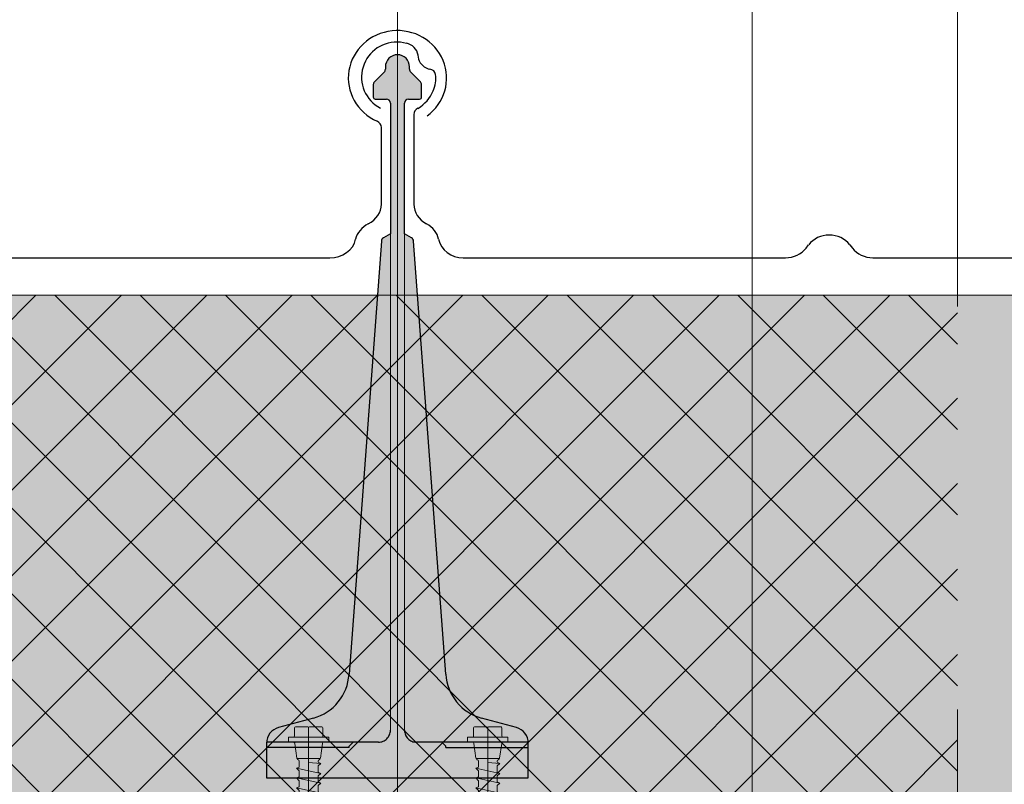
# Model space of a CAD drawing. Header units: metres. Extents: x 1316.5 to 1415.3, y -94.1 to -52.
# Tile 105 of 256: x 1344.02 to 1344.264, y -55.321 to -55.131. Entities that reach past the tile are written whole.
import ezdxf

# ---------------------------------------------------------------- set-up
doc = ezdxf.new("R2010")
doc.units = ezdxf.units.M
for name, pattern in [('AUSGEZOGEN', [0]), ('STRICHLINIE2_S3', [0.055, 0.04, -0.015]), ('STRICHLINIE_S4', [0.008, 0.006, -0.002]), ('STRICHPUNKT2_S5', [0.1, 0.07, -0.01, 0.01, -0.01]), ('VERDECKT2_S2', [0.03, 0.02, -0.01])]:
    doc.linetypes.add(name, pattern=pattern)
for name, color, linetype, lineweight in [('XR$11$Achsen', 4, 'AUSGEZOGEN', 13), ('XR$11$Design', 4, 'AUSGEZOGEN', 13), ('XR$11$V25', 4, 'AUSGEZOGEN', 13), ('XR$13$Muster', 4, 'AUSGEZOGEN', 13), ('XR$9$Allgemein', 4, 'AUSGEZOGEN', 13), ('XR$9$Design', 4, 'AUSGEZOGEN', 13), ('XR$9$Text 1_100', 3, 'AUSGEZOGEN', 18), ('XR$9$V25', 4, 'AUSGEZOGEN', 13), ('XR$9$Wand Mauerwerk tr_1', 42, 'AUSGEZOGEN', 18)]:
    doc.layers.add(name, color=color, linetype=linetype, lineweight=lineweight)

# ---------------------------------------------------------------- blocks, each defined once
blk = doc.blocks.new('NSY101')
at = {"color": 0, "linetype": 'ByBlock', "lineweight": -2}
blk.add_circle((0, 0), 0.005, dxfattribs=at)
blk = doc.blocks.new('U7_1')
at = {"linetype": 'AUSGEZOGEN', "transparency": 33554687}
for p, q in [((-3.3, 4.07), (-0.2, 4.07)), ((0.2, 4.07), (3.3, 4.07)), ((-5, 1.97), (-5, 1.17)), ((-4.9, 2.07), (4.9, 2.07)), ((-3.5, 3.87), (-3.5, 2.27)), ((0, 3.87), (0, 2.07)), ((3.5, 3.87), (3.5, 2.27)), ((5, 1.97), (5, 1.17)), ((-4.9, 1.07), (4.9, 1.07)), ((-3.46, 0.82), (-2.94, -2.1)), ((3.46, 0.82), (2.94, -2.1)), ((-2.33, -2.93), (-3, -3.2)), ((0, -2.99), (-3, -3.2)), ((-3, -3.2), (-2.33, -3.68)), ((-2.84, -2.18), (2.84, -2.18)), ((-2.77, -2.18), (-2.75, -2.35)), ((-2.33, -2.73), (-2.33, -2.93)), ((-2.33, -3.68), (-2.33, -4.89)), ((2.32, -2.73), (2.32, -3.91)), ((2.32, -3.91), (3, -4.1)), ((2.77, -2.18), (2.75, -2.35)), ((3, -4.1), (-3, -5.15)), ((-2.33, -4.89), (-3, -5.15)), ((-3, -5.15), (-2.33, -5.63)), ((-2.33, -5.63), (-2.33, -6.84)), ((3, -4.1), (2.32, -4.65)), ((2.32, -4.65), (2.32, -5.86)), ((2.32, -5.86), (3, -6.05)), ((3, -6.05), (-3, -7.1)), ((-2.33, -6.84), (-3, -7.1)), ((-3, -7.1), (-2.33, -7.58)), ((-2.33, -7.58), (-2.33, -8.79)), ((3, -6.05), (2.32, -6.6)), ((2.32, -6.6), (2.32, -7.81)), ((2.32, -7.81), (3, -8)), ((3, -8), (-3, -9.05)), ((-2.33, -8.79), (-3, -9.05)), ((-3, -9.05), (-2.33, -9.53)), ((-2.33, -9.53), (-2.33, -10.74)), ((3, -8), (2.32, -8.55)), ((2.32, -8.55), (2.32, -9.76)), ((2.32, -9.76), (3, -9.95)), ((3, -9.95), (-3, -11)), ((-2.33, -10.74), (-3, -11)), ((-3, -11), (-2.33, -11.48)), ((-2.33, -11.48), (-2.33, -12.69)), ((3, -9.95), (2.32, -10.5)), ((2.32, -10.5), (2.32, -11.71)), ((2.32, -11.71), (3, -11.9)), ((3, -11.9), (-3, -12.95)), ((-2.33, -12.69), (-3, -12.95)), ((-3, -12.95), (-2.33, -13.43)), ((-2.33, -13.43), (-2.33, -14.64)), ((3, -11.9), (2.32, -12.45)), ((2.32, -12.45), (2.32, -13.66)), ((2.32, -13.66), (3, -13.85)), ((3, -13.85), (-3, -14.9)), ((-2.33, -14.64), (-3, -14.9)), ((-3, -14.9), (-2.33, -15.38)), ((-2.33, -15.38), (-2.33, -16.59)), ((3, -13.85), (2.32, -14.4)), ((2.32, -14.4), (2.32, -15.61)), ((2.32, -15.61), (3, -15.8)), ((3, -15.8), (-3, -16.85)), ((-2.33, -16.59), (-3, -16.85)), ((-3, -16.85), (-2.33, -17.33)), ((-2.33, -17.33), (-2.3, -18.53)), ((3, -15.8), (2.32, -16.35)), ((2.32, -16.35), (2.32, -17.33)), ((2.32, -17.33), (2.32, -17.56)), ((2.32, -17.56), (3, -17.75)), ((3, -17.75), (-3, -18.8)), ((-2.3, -18.53), (-3, -18.8)), ((-3, -18.8), (-2.28, -19.31)), ((-2.28, -19.31), (-2.26, -20.47)), ((2.3, -18.32), (2.28, -19.5)), ((2.28, -19.5), (3, -19.7)), ((3, -17.75), (2.3, -18.32)), ((3, -19.7), (-3, -20.75)), ((-2.26, -20.47), (-3, -20.75)), ((-3, -20.75), (-2.24, -21.28)), ((-2.24, -21.28), (-2.23, -22.18)), ((2.26, -20.3), (2.24, -21.58)), ((3, -19.7), (2.26, -20.3)), ((-2.23, -22.18), (-2.23, -27.06)), ((2.61, -21.73), (0.4, -22.03)), ((2.23, -22.07), (2.22, -22.18)), ((2.22, -22.18), (2.22, -27.06)), ((2.61, -21.73), (2.23, -22.07)), ((2.24, -21.58), (2.61, -21.73)), ((0, -24.04), (0, -28.93)), ((-2.23, -27.06), (0, -28.93)), ((2.22, -27.06), (0, -28.93))]:
    blk.add_line(p, q, dxfattribs=at)
at = {"linetype": 'STRICHPUNKT2_S5', "transparency": 33554687}
blk.add_line((0, 3.87), (0, -29.93), dxfattribs=at)
at = {"linetype": 'AUSGEZOGEN', "transparency": 33554687}
for centre, radius, start, end in [((-3.3, 3.87), 0.2, 90, 180), ((-0.2, 3.87), 0.2, 0, 90), ((0.2, 3.87), 0.2, 90, 180), ((3.3, 3.87), 0.2, 0, 90), ((-4.9, 1.97), 0.1, 90, 180), ((-3.7, 2.27), 0.2, 270, 0), ((3.7, 2.27), 0.2, 180, 270), ((4.9, 1.97), 0.1, 0, 90), ((-4.9, 1.17), 0.1, 180, 270), ((-3.75, 0.77), 0.3, 10, 90), ((3.75, 0.77), 0.3, 90, 170), ((4.9, 1.17), 0.1, 270, 0), ((-2.84, -2.08), 0.1, 190, 270), ((-2.65, -2.33), 0.1, 190, 270), ((-2.63, -2.73), 0.3, 0, 90), ((2.62, -2.73), 0.3, 90, 180), ((2.65, -2.33), 0.1, 270, 350), ((2.84, -2.08), 0.1, 270, 350), ((1.11, -24.04), 1.11, 0, 180)]:
    blk.add_arc(centre, radius, start, end, dxfattribs=at)
blk = doc.blocks.new('COMPLEXOBJECT_117')
at = {"transparency": 33554687}
for p, q in [((1344.10963, -55.1765), (1344.10963, -55.15743)), ((1344.01725, -55.18984), (1344.09685, -55.18984))]:
    blk.add_line(p, q, dxfattribs=at)
for centre, major_axis, ratio, start_param, end_param in [((1344.11363, -55.14519), (0.01221, 0), 0.964759, 5.358492, 10.570908), ((1344.10763, -55.15745), (0.002, 0), 0.868191, 0, 1.065955), ((1344.10313, -55.1765), (0.0065, 0), 0.868191, 5.235988, 6.283185), ((1344.10963, -55.18627), (0.0065, 0), 0.868191, 2.094395, 2.956825), ((1344.09685, -55.1842), (0.0065, 0), 0.868191, 4.712389, 6.098418)]:
    blk.add_ellipse(centre, major_axis=major_axis, ratio=ratio, start_param=start_param, end_param=end_param, dxfattribs=at)
blk = doc.blocks.new('U7_2')
at = {"linetype": 'AUSGEZOGEN', "transparency": 33554687}
for p, q in [((-3.3, 4.07), (-0.2, 4.07)), ((0.2, 4.07), (3.3, 4.07)), ((-5, 1.97), (-5, 1.17)), ((-4.9, 2.07), (4.9, 2.07)), ((-3.5, 3.87), (-3.5, 2.27)), ((0, 3.87), (0, 2.07)), ((3.5, 3.87), (3.5, 2.27)), ((5, 1.97), (5, 1.17)), ((-4.9, 1.07), (4.9, 1.07)), ((-3.46, 0.82), (-2.94, -2.1)), ((3.46, 0.82), (2.94, -2.1)), ((-2.33, -2.93), (-3, -3.2)), ((0, -2.99), (-3, -3.2)), ((-3, -3.2), (-2.33, -3.68)), ((-2.84, -2.18), (2.84, -2.18)), ((-2.77, -2.18), (-2.75, -2.35)), ((-2.33, -2.73), (-2.33, -2.93)), ((-2.33, -3.68), (-2.33, -4.89)), ((2.32, -2.73), (2.32, -3.91)), ((2.32, -3.91), (3, -4.1)), ((2.77, -2.18), (2.75, -2.35)), ((3, -4.1), (-3, -5.15)), ((-2.33, -4.89), (-3, -5.15)), ((-3, -5.15), (-2.33, -5.63)), ((-2.33, -5.63), (-2.33, -6.84)), ((3, -4.1), (2.32, -4.65)), ((2.32, -4.65), (2.32, -5.86)), ((2.32, -5.86), (3, -6.05)), ((3, -6.05), (-3, -7.1)), ((-2.33, -6.84), (-3, -7.1)), ((-3, -7.1), (-2.33, -7.58)), ((-2.33, -7.58), (-2.33, -8.79)), ((3, -6.05), (2.32, -6.6)), ((2.32, -6.6), (2.32, -7.81)), ((2.32, -7.81), (3, -8)), ((3, -8), (-3, -9.05)), ((-2.33, -8.79), (-3, -9.05)), ((-3, -9.05), (-2.33, -9.53)), ((-2.33, -9.53), (-2.33, -10.74)), ((3, -8), (2.32, -8.55)), ((2.32, -8.55), (2.32, -9.76)), ((2.32, -9.76), (3, -9.95)), ((3, -9.95), (-3, -11)), ((-2.33, -10.74), (-3, -11)), ((-3, -11), (-2.33, -11.48)), ((-2.33, -11.48), (-2.33, -12.69)), ((3, -9.95), (2.32, -10.5)), ((2.32, -10.5), (2.32, -11.71)), ((2.32, -11.71), (3, -11.9)), ((3, -11.9), (-3, -12.95)), ((-2.33, -12.69), (-3, -12.95)), ((-3, -12.95), (-2.33, -13.43)), ((-2.33, -13.43), (-2.33, -14.64)), ((3, -11.9), (2.32, -12.45)), ((2.32, -12.45), (2.32, -13.66)), ((2.32, -13.66), (3, -13.85)), ((3, -13.85), (-3, -14.9)), ((-2.33, -14.64), (-3, -14.9)), ((-3, -14.9), (-2.33, -15.38)), ((-2.33, -15.38), (-2.33, -16.59)), ((3, -13.85), (2.32, -14.4)), ((2.32, -14.4), (2.32, -15.61)), ((2.32, -15.61), (3, -15.8)), ((3, -15.8), (-3, -16.85)), ((-2.33, -16.59), (-3, -16.85)), ((-3, -16.85), (-2.33, -17.33)), ((-2.33, -17.33), (-2.3, -18.53)), ((3, -15.8), (2.32, -16.35)), ((2.32, -16.35), (2.32, -17.33)), ((2.32, -17.33), (2.32, -17.56)), ((2.32, -17.56), (3, -17.75)), ((3, -17.75), (-3, -18.8)), ((-2.3, -18.53), (-3, -18.8)), ((-3, -18.8), (-2.28, -19.31)), ((-2.28, -19.31), (-2.26, -20.47)), ((2.3, -18.32), (2.28, -19.5)), ((2.28, -19.5), (3, -19.7)), ((3, -17.75), (2.3, -18.32)), ((3, -19.7), (-3, -20.75)), ((-2.26, -20.47), (-3, -20.75)), ((-3, -20.75), (-2.24, -21.28)), ((-2.24, -21.28), (-2.23, -22.18)), ((2.26, -20.3), (2.24, -21.58)), ((3, -19.7), (2.26, -20.3)), ((-2.23, -22.18), (-2.23, -27.06)), ((2.61, -21.73), (0.4, -22.03)), ((2.23, -22.07), (2.22, -22.18)), ((2.22, -22.18), (2.22, -27.06)), ((2.61, -21.73), (2.23, -22.07)), ((2.24, -21.58), (2.61, -21.73)), ((0, -24.04), (0, -28.93)), ((-2.23, -27.06), (0, -28.93)), ((2.22, -27.06), (0, -28.93))]:
    blk.add_line(p, q, dxfattribs=at)
at = {"linetype": 'STRICHPUNKT2_S5', "transparency": 33554687}
blk.add_line((0, 3.87), (0, -29.93), dxfattribs=at)
at = {"linetype": 'AUSGEZOGEN', "transparency": 33554687}
for centre, radius, start, end in [((-3.3, 3.87), 0.2, 90, 180), ((-0.2, 3.87), 0.2, 0, 90), ((0.2, 3.87), 0.2, 90, 180), ((3.3, 3.87), 0.2, 0, 90), ((-4.9, 1.97), 0.1, 90, 180), ((-3.7, 2.27), 0.2, 270, 0), ((3.7, 2.27), 0.2, 180, 270), ((4.9, 1.97), 0.1, 0, 90), ((-4.9, 1.17), 0.1, 180, 270), ((-3.75, 0.77), 0.3, 10, 90), ((3.75, 0.77), 0.3, 90, 170), ((4.9, 1.17), 0.1, 270, 0), ((-2.84, -2.08), 0.1, 190, 270), ((-2.65, -2.33), 0.1, 190, 270), ((-2.63, -2.73), 0.3, 0, 90), ((2.62, -2.73), 0.3, 90, 180), ((2.65, -2.33), 0.1, 270, 350), ((2.84, -2.08), 0.1, 270, 350), ((1.11, -24.04), 1.11, 0, 180)]:
    blk.add_arc(centre, radius, start, end, dxfattribs=at)
blk = doc.blocks.new('COMPLEXOBJECT_176')
at = {"transparency": 33554687}
for p, q in [((1344.11772, -55.15422), (1344.11772, -55.1765)), ((1344.21515, -55.18741), (1344.21579, -55.18658)), ((1344.226, -55.18658), (1344.22665, -55.18741)), ((1344.12993, -55.18984), (1344.21004, -55.18982)), ((1344.23175, -55.18982), (1344.31729, -55.18984))]:
    blk.add_line(p, q, dxfattribs=at)
for centre, major_axis, ratio, start_param, end_param in [((1344.11341, -55.14496), (0.0087, 0), 0.997606, 1.465877, 4.233579), ((1344.11341, -55.14496), (0.00958, 0), 0.905277, 1.310139, 1.634821), ((1344.11493, -55.13994), (0.00384, 0), 0.905277, 0.747625, 1.318651), ((1344.11493, -55.13994), (0.00384, 0), 0.905277, 0.123201, 0.747625), ((1344.12301, -55.13949), (0.00428, 0), 0.905277, 3.145413, 3.651819), ((1344.12247, -55.1397), (0.0037, 0), 0.905277, 3.671389, 4.493692), ((1344.12137, -55.14453), (0.00175, 0), 0.905277, 0.122654, 1.403271), ((1344.11326, -55.14522), (0.0099, 0), 0.905277, 5.919137, 6.381942), ((1344.11326, -55.14522), (0.0099, 0), 0.905277, 5.291178, 5.919137), ((1344.11963, -55.15422), (0.00192, 0), 0.905277, 2.093897, 3.141593), ((1344.12395, -55.1765), (0.00623, 0), 0.905277, 3.141593, 4.18879), ((1344.11772, -55.18627), (0.00623, 0), 0.905277, 0.184767, 1.047198), ((1344.2209, -55.18982), (0.00623, 0), 0.905277, 0.610865, 2.530727), ((1344.12997, -55.1842), (0.00623, 0), 0.905277, 3.32636, 4.712389), ((1344.21004, -55.18418), (0.00623, 0), 0.905277, 4.712389, 5.67232), ((1344.23175, -55.18418), (0.00623, 0), 0.905277, 3.752458, 4.712389)]:
    blk.add_ellipse(centre, major_axis=major_axis, ratio=ratio, start_param=start_param, end_param=end_param, dxfattribs=at)
blk = doc.blocks.new('COMPLEXOBJECT_177')
at = {"transparency": 33554687}
for p, q in [((1344.10963, -55.1765), (1344.10963, -55.15743)), ((1344.01725, -55.18984), (1344.09685, -55.18984))]:
    blk.add_line(p, q, dxfattribs=at)
for centre, major_axis, ratio, start_param, end_param in [((1344.11363, -55.14519), (0.01221, 0), 0.964759, 5.358492, 10.570908), ((1344.10763, -55.15745), (0.002, 0), 0.868191, 0, 1.065955), ((1344.10313, -55.1765), (0.0065, 0), 0.868191, 5.235988, 6.283185), ((1344.10963, -55.18627), (0.0065, 0), 0.868191, 2.094395, 2.956825), ((1344.09685, -55.1842), (0.0065, 0), 0.868191, 4.712389, 6.098418)]:
    blk.add_ellipse(centre, major_axis=major_axis, ratio=ratio, start_param=start_param, end_param=end_param, dxfattribs=at)

msp = doc.modelspace()

# ---------------------------------------------------------------- hatches: boundary and pattern name
at = {"layer": 'XR$11$V25', "transparency": 33554687}
msp.add_hatch(color=253, dxfattribs=at).paths.add_polyline_path([(1344.14317, -55.30643), (1344.13453, -55.30411), (1344.13406, -55.30397), (1344.13361, -55.30382), (1344.13315, -55.30365), (1344.13271, -55.30345), (1344.13227, -55.30325), (1344.13184, -55.30302), (1344.13142, -55.30278), (1344.13101, -55.30252), (1344.13062, -55.30224), (1344.13023, -55.30195), (1344.12986, -55.30165), (1344.12949, -55.30133), (1344.12914, -55.30099), (1344.12881, -55.30064), (1344.12849, -55.30028), (1344.12818, -55.2999), (1344.12789, -55.29951), (1344.12762, -55.29912), (1344.12736, -55.29871), (1344.12712, -55.29829), (1344.1269, -55.29786), (1344.12669, -55.29742), (1344.1265, -55.29697), (1344.12633, -55.29652), (1344.12618, -55.29606), (1344.12604, -55.2956), (1344.12593, -55.29513), (1344.12583, -55.29465), (1344.12576, -55.29417), (1344.1257, -55.29369), (1344.12566, -55.29321), (1344.11762, -55.18566), (1344.11762, -55.18562), (1344.11762, -55.18559), (1344.11761, -55.18556), (1344.11761, -55.18553), (1344.1176, -55.1855), (1344.11759, -55.18547), (1344.11759, -55.18544), (1344.11758, -55.18541), (1344.11757, -55.18538), (1344.11755, -55.18535), (1344.11754, -55.18532), (1344.11753, -55.18529), (1344.11752, -55.18526), (1344.1175, -55.18523), (1344.11748, -55.1852), (1344.11747, -55.18518), (1344.11745, -55.18515), (1344.11743, -55.18512), (1344.11741, -55.1851), (1344.11739, -55.18507), (1344.11737, -55.18505), (1344.11735, -55.18502), (1344.11733, -55.185), (1344.1173, -55.18498), (1344.11728, -55.18496), (1344.11726, -55.18494), (1344.11723, -55.18492), (1344.11721, -55.1849), (1344.11718, -55.18488), (1344.11715, -55.18486), (1344.11713, -55.18485), (1344.11538, -55.18384), (1344.11538, -55.15141), (1344.11538, -55.15136), (1344.11538, -55.15131), (1344.11539, -55.15126), (1344.1154, -55.15121), (1344.11541, -55.15116), (1344.11543, -55.15111), (1344.11544, -55.15106), (1344.11546, -55.15101), (1344.11548, -55.15097), (1344.1155, -55.15092), (1344.11553, -55.15088), (1344.11556, -55.15084), (1344.11559, -55.15079), (1344.11562, -55.15076), (1344.11565, -55.15072), (1344.11569, -55.15068), (1344.11573, -55.15065), (1344.11577, -55.15062), (1344.11581, -55.15059), (1344.11585, -55.15056), (1344.11589, -55.15053), (1344.11594, -55.15051), (1344.11598, -55.15049), (1344.11603, -55.15047), (1344.11608, -55.15045), (1344.11613, -55.15044), (1344.11618, -55.15043), (1344.11623, -55.15042), (1344.11628, -55.15041), (1344.11633, -55.15041), (1344.11638, -55.15041), (1344.11913, -55.15041), (1344.11915, -55.15041), (1344.11918, -55.1504), (1344.1192, -55.1504), (1344.11923, -55.1504), (1344.11925, -55.15039), (1344.11928, -55.15038), (1344.1193, -55.15038), (1344.11933, -55.15037), (1344.11935, -55.15036), (1344.11937, -55.15034), (1344.11939, -55.15033), (1344.11941, -55.15032), (1344.11944, -55.1503), (1344.11945, -55.15029), (1344.11947, -55.15027), (1344.11949, -55.15025), (1344.11951, -55.15023), (1344.11952, -55.15021), (1344.11954, -55.15019), (1344.11955, -55.15017), (1344.11957, -55.15015), (1344.11958, -55.15013), (1344.11959, -55.1501), (1344.1196, -55.15008), (1344.11961, -55.15006), (1344.11961, -55.15003), (1344.11962, -55.15001), (1344.11962, -55.14998), (1344.11963, -55.14996), (1344.11963, -55.14993), (1344.11963, -55.14991), (1344.11963, -55.14682), (1344.11963, -55.1468), (1344.11963, -55.14677), (1344.11963, -55.14675), (1344.11962, -55.14672), (1344.11962, -55.14669), (1344.11962, -55.14667), (1344.11961, -55.14664), (1344.11961, -55.14662), (1344.1196, -55.1466), (1344.1196, -55.14657), (1344.11959, -55.14655), (1344.11958, -55.14652), (1344.11958, -55.1465), (1344.11957, -55.14647), (1344.11956, -55.14645), (1344.11955, -55.14643), (1344.11954, -55.1464), (1344.11953, -55.14638), (1344.11952, -55.14636), (1344.1195, -55.14634), (1344.11949, -55.14631), (1344.11948, -55.14629), (1344.11946, -55.14627), (1344.11945, -55.14625), (1344.11944, -55.14623), (1344.11942, -55.14621), (1344.1194, -55.14619), (1344.11939, -55.14617), (1344.11937, -55.14615), (1344.11935, -55.14613), (1344.11934, -55.14611), (1344.11692, -55.1437), (1344.1169, -55.14368), (1344.11689, -55.14366), (1344.11687, -55.14364), (1344.11685, -55.14362), (1344.11684, -55.1436), (1344.11682, -55.14358), (1344.11681, -55.14356), (1344.11679, -55.14354), (1344.11678, -55.14352), (1344.11677, -55.1435), (1344.11675, -55.14348), (1344.11674, -55.14346), (1344.11673, -55.14343), (1344.11672, -55.14341), (1344.11671, -55.14339), (1344.1167, -55.14336), (1344.11669, -55.14334), (1344.11668, -55.14332), (1344.11668, -55.14329), (1344.11667, -55.14327), (1344.11666, -55.14324), (1344.11666, -55.14322), (1344.11665, -55.14319), (1344.11664, -55.14317), (1344.11664, -55.14314), (1344.11664, -55.14312), (1344.11663, -55.14309), (1344.11663, -55.14307), (1344.11663, -55.14304), (1344.11663, -55.14302), (1344.11663, -55.14299), (1344.11663, -55.14241), (1344.11661, -55.1421), (1344.11657, -55.1418), (1344.11649, -55.14151), (1344.11639, -55.14122), (1344.11625, -55.14095), (1344.11609, -55.14069), (1344.11591, -55.14045), (1344.1157, -55.14023), (1344.11547, -55.14003), (1344.11522, -55.13986), (1344.11495, -55.13971), (1344.11467, -55.13959), (1344.11438, -55.1395), (1344.11408, -55.13944), (1344.11378, -55.13941), (1344.11348, -55.13941), (1344.11317, -55.13944), (1344.11288, -55.1395), (1344.11259, -55.13959), (1344.11231, -55.13971), (1344.11204, -55.13986), (1344.11179, -55.14003), (1344.11156, -55.14023), (1344.11135, -55.14045), (1344.11117, -55.14069), (1344.11101, -55.14095), (1344.11087, -55.14122), (1344.11077, -55.14151), (1344.11069, -55.1418), (1344.11064, -55.1421), (1344.11063, -55.14241), (1344.11063, -55.14299), (1344.11063, -55.14302), (1344.11063, -55.14304), (1344.11063, -55.14307), (1344.11062, -55.14309), (1344.11062, -55.14312), (1344.11062, -55.14314), (1344.11061, -55.14317), (1344.11061, -55.14319), (1344.1106, -55.14322), (1344.1106, -55.14324), (1344.11059, -55.14327), (1344.11058, -55.14329), (1344.11058, -55.14332), (1344.11057, -55.14334), (1344.11056, -55.14336), (1344.11055, -55.14339), (1344.11054, -55.14341), (1344.11053, -55.14343), (1344.11052, -55.14346), (1344.1105, -55.14348), (1344.11049, -55.1435), (1344.11048, -55.14352), (1344.11046, -55.14354), (1344.11045, -55.14356), (1344.11044, -55.14358), (1344.11042, -55.1436), (1344.1104, -55.14362), (1344.11039, -55.14364), (1344.11037, -55.14366), (1344.11035, -55.14368), (1344.11034, -55.1437), (1344.10792, -55.14611), (1344.1079, -55.14613), (1344.10789, -55.14615), (1344.10787, -55.14617), (1344.10785, -55.14619), (1344.10784, -55.14621), (1344.10782, -55.14623), (1344.10781, -55.14625), (1344.10779, -55.14627), (1344.10778, -55.14629), (1344.10777, -55.14631), (1344.10775, -55.14634), (1344.10774, -55.14636), (1344.10773, -55.14638), (1344.10772, -55.1464), (1344.10771, -55.14643), (1344.1077, -55.14645), (1344.10769, -55.14647), (1344.10768, -55.1465), (1344.10768, -55.14652), (1344.10767, -55.14655), (1344.10766, -55.14657), (1344.10766, -55.1466), (1344.10765, -55.14662), (1344.10764, -55.14664), (1344.10764, -55.14667), (1344.10764, -55.14669), (1344.10763, -55.14672), (1344.10763, -55.14675), (1344.10763, -55.14677), (1344.10763, -55.1468), (1344.10763, -55.14682), (1344.10763, -55.14991), (1344.10763, -55.14993), (1344.10763, -55.14996), (1344.10763, -55.14998), (1344.10764, -55.15001), (1344.10765, -55.15003), (1344.10765, -55.15006), (1344.10766, -55.15008), (1344.10767, -55.1501), (1344.10768, -55.15013), (1344.10769, -55.15015), (1344.1077, -55.15017), (1344.10772, -55.15019), (1344.10773, -55.15021), (1344.10775, -55.15023), (1344.10777, -55.15025), (1344.10778, -55.15027), (1344.1078, -55.15029), (1344.10782, -55.1503), (1344.10784, -55.15032), (1344.10786, -55.15033), (1344.10789, -55.15034), (1344.10791, -55.15036), (1344.10793, -55.15037), (1344.10796, -55.15038), (1344.10798, -55.15038), (1344.108, -55.15039), (1344.10803, -55.1504), (1344.10805, -55.1504), (1344.10808, -55.1504), (1344.1081, -55.15041), (1344.10813, -55.15041), (1344.11088, -55.15041), (1344.11093, -55.15041), (1344.11098, -55.15041), (1344.11103, -55.15042), (1344.11108, -55.15043), (1344.11113, -55.15044), (1344.11118, -55.15045), (1344.11123, -55.15047), (1344.11127, -55.15049), (1344.11132, -55.15051), (1344.11136, -55.15053), (1344.11141, -55.15056), (1344.11145, -55.15059), (1344.11149, -55.15062), (1344.11153, -55.15065), (1344.11157, -55.15068), (1344.1116, -55.15072), (1344.11164, -55.15076), (1344.11167, -55.15079), (1344.1117, -55.15084), (1344.11173, -55.15088), (1344.11175, -55.15092), (1344.11178, -55.15097), (1344.1118, -55.15101), (1344.11182, -55.15106), (1344.11183, -55.15111), (1344.11185, -55.15116), (1344.11186, -55.15121), (1344.11187, -55.15126), (1344.11187, -55.15131), (1344.11188, -55.15136), (1344.11188, -55.15141), (1344.11188, -55.18384), (1344.11013, -55.18485), (1344.11011, -55.18486), (1344.11008, -55.18488), (1344.11005, -55.1849), (1344.11003, -55.18492), (1344.11, -55.18494), (1344.10998, -55.18496), (1344.10995, -55.18498), (1344.10993, -55.185), (1344.10991, -55.18502), (1344.10989, -55.18505), (1344.10987, -55.18507), (1344.10985, -55.1851), (1344.10983, -55.18512), (1344.10981, -55.18515), (1344.10979, -55.18518), (1344.10977, -55.1852), (1344.10976, -55.18523), (1344.10974, -55.18526), (1344.10973, -55.18529), (1344.10972, -55.18532), (1344.1097, -55.18535), (1344.10969, -55.18538), (1344.10968, -55.18541), (1344.10967, -55.18544), (1344.10966, -55.18547), (1344.10966, -55.1855), (1344.10965, -55.18553), (1344.10964, -55.18556), (1344.10964, -55.18559), (1344.10964, -55.18562), (1344.10963, -55.18566), (1344.1016, -55.29321), (1344.10156, -55.29369), (1344.1015, -55.29417), (1344.10143, -55.29465), (1344.10133, -55.29513), (1344.10122, -55.2956), (1344.10108, -55.29606), (1344.10093, -55.29652), (1344.10076, -55.29697), (1344.10057, -55.29742), (1344.10037, -55.29786), (1344.10014, -55.29829), (1344.0999, -55.29871), (1344.09964, -55.29912), (1344.09937, -55.29951), (1344.09908, -55.2999), (1344.09877, -55.30028), (1344.09845, -55.30064), (1344.09812, -55.30099), (1344.09777, -55.30133), (1344.09741, -55.30165), (1344.09703, -55.30195), (1344.09665, -55.30224), (1344.09625, -55.30252), (1344.09584, -55.30278), (1344.09542, -55.30302), (1344.09499, -55.30325), (1344.09455, -55.30345), (1344.09411, -55.30365), (1344.09366, -55.30382), (1344.0932, -55.30397), (1344.09273, -55.30411), (1344.08409, -55.30643), (1344.08393, -55.30647), (1344.08377, -55.30653), (1344.08361, -55.30659), (1344.08346, -55.30666), (1344.08331, -55.30673), (1344.08316, -55.30681), (1344.08301, -55.3069), (1344.08287, -55.30699), (1344.08273, -55.30709), (1344.0826, -55.30719), (1344.08247, -55.3073), (1344.08235, -55.30742), (1344.08223, -55.30754), (1344.08212, -55.30766), (1344.08201, -55.30779), (1344.08191, -55.30792), (1344.08181, -55.30806), (1344.08172, -55.3082), (1344.08163, -55.30835), (1344.08155, -55.3085), (1344.08148, -55.30865), (1344.08142, -55.30881), (1344.08136, -55.30897), (1344.0813, -55.30913), (1344.08126, -55.30929), (1344.08122, -55.30945), (1344.08119, -55.30962), (1344.08116, -55.30979), (1344.08115, -55.30995), (1344.08113, -55.31012), (1344.08113, -55.31029), (1344.08113, -55.31889), (1344.14613, -55.31889), (1344.14613, -55.31029), (1344.14613, -55.31012), (1344.14612, -55.30995), (1344.1461, -55.30979), (1344.14607, -55.30962), (1344.14604, -55.30945), (1344.146, -55.30929), (1344.14596, -55.30913), (1344.14591, -55.30897), (1344.14585, -55.30881), (1344.14578, -55.30865), (1344.14571, -55.3085), (1344.14563, -55.30835), (1344.14554, -55.3082), (1344.14545, -55.30806), (1344.14536, -55.30792), (1344.14525, -55.30779), (1344.14515, -55.30766), (1344.14503, -55.30754), (1344.14491, -55.30742), (1344.14479, -55.3073), (1344.14466, -55.30719), (1344.14453, -55.30709), (1344.14439, -55.30699), (1344.14425, -55.3069), (1344.1441, -55.30681), (1344.14396, -55.30673), (1344.1438, -55.30666), (1344.14365, -55.30659), (1344.14349, -55.30653), (1344.14333, -55.30647)])
at = {"layer": 'XR$13$Muster', "linetype": 'AUSGEZOGEN', "lineweight": 13, "transparency": 33554687}
h = msp.add_hatch(dxfattribs=at)
h.set_pattern_fill('MUSTER', color=52, scale=0.0675, style=0, pattern_type=2)
h.set_pattern_definition([(0, (0.135, 0.135), (0.0675, 0.0675), [0.0675, -0.0675]), (90, (0.135, 0.135), (-0.0675, 0.0675), [0.0675, -0.0675])])
h.paths.add_polyline_path([(1342.77018, -55.33124), (1361.33018, -55.33124), (1361.33015, -55.19908), (1342.77015, -55.19908)], flags=0)
at = {"layer": 'XR$9$Allgemein', "linetype": 'AUSGEZOGEN', "lineweight": 13, "transparency": 33554687}
h = msp.add_hatch(dxfattribs=at)
h.set_pattern_fill('SCHRAFFUR_6', color=4, scale=0.01, style=0, pattern_type=2)
h.set_pattern_definition([(45, (0, 0), (-0.01060660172, 0.01060660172), []), (135, (0, 0), (-0.01060660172, -0.01060660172), [])])
h.paths.add_polyline_path([(1344.25279, -55.19908), (1342.78415, -55.19908), (1342.78415, -55.32938), (1344.25279, -55.32938)], flags=0)
at = {"layer": 'XR$9$V25', "transparency": 33554687}
msp.add_hatch(color=253, dxfattribs=at).paths.add_polyline_path([(1344.14317, -55.30643), (1344.13453, -55.30411), (1344.13406, -55.30397), (1344.13361, -55.30382), (1344.13315, -55.30365), (1344.13271, -55.30345), (1344.13227, -55.30325), (1344.13184, -55.30302), (1344.13142, -55.30278), (1344.13101, -55.30252), (1344.13062, -55.30224), (1344.13023, -55.30195), (1344.12986, -55.30165), (1344.12949, -55.30133), (1344.12914, -55.30099), (1344.12881, -55.30064), (1344.12849, -55.30028), (1344.12818, -55.2999), (1344.12789, -55.29951), (1344.12762, -55.29912), (1344.12736, -55.29871), (1344.12712, -55.29829), (1344.1269, -55.29786), (1344.12669, -55.29742), (1344.1265, -55.29697), (1344.12633, -55.29652), (1344.12618, -55.29606), (1344.12604, -55.2956), (1344.12593, -55.29513), (1344.12583, -55.29465), (1344.12576, -55.29417), (1344.1257, -55.29369), (1344.12566, -55.29321), (1344.11762, -55.18566), (1344.11762, -55.18562), (1344.11762, -55.18559), (1344.11761, -55.18556), (1344.11761, -55.18553), (1344.1176, -55.1855), (1344.11759, -55.18547), (1344.11759, -55.18544), (1344.11758, -55.18541), (1344.11757, -55.18538), (1344.11755, -55.18535), (1344.11754, -55.18532), (1344.11753, -55.18529), (1344.11752, -55.18526), (1344.1175, -55.18523), (1344.11748, -55.1852), (1344.11747, -55.18518), (1344.11745, -55.18515), (1344.11743, -55.18512), (1344.11741, -55.1851), (1344.11739, -55.18507), (1344.11737, -55.18505), (1344.11735, -55.18502), (1344.11733, -55.185), (1344.1173, -55.18498), (1344.11728, -55.18496), (1344.11726, -55.18494), (1344.11723, -55.18492), (1344.11721, -55.1849), (1344.11718, -55.18488), (1344.11715, -55.18486), (1344.11713, -55.18485), (1344.11538, -55.18384), (1344.11538, -55.15141), (1344.11538, -55.15136), (1344.11538, -55.15131), (1344.11539, -55.15126), (1344.1154, -55.15121), (1344.11541, -55.15116), (1344.11543, -55.15111), (1344.11544, -55.15106), (1344.11546, -55.15101), (1344.11548, -55.15097), (1344.1155, -55.15092), (1344.11553, -55.15088), (1344.11556, -55.15084), (1344.11559, -55.15079), (1344.11562, -55.15076), (1344.11565, -55.15072), (1344.11569, -55.15068), (1344.11573, -55.15065), (1344.11577, -55.15062), (1344.11581, -55.15059), (1344.11585, -55.15056), (1344.11589, -55.15053), (1344.11594, -55.15051), (1344.11598, -55.15049), (1344.11603, -55.15047), (1344.11608, -55.15045), (1344.11613, -55.15044), (1344.11618, -55.15043), (1344.11623, -55.15042), (1344.11628, -55.15041), (1344.11633, -55.15041), (1344.11638, -55.15041), (1344.11913, -55.15041), (1344.11915, -55.15041), (1344.11918, -55.1504), (1344.1192, -55.1504), (1344.11923, -55.1504), (1344.11925, -55.15039), (1344.11928, -55.15038), (1344.1193, -55.15038), (1344.11933, -55.15037), (1344.11935, -55.15036), (1344.11937, -55.15034), (1344.11939, -55.15033), (1344.11941, -55.15032), (1344.11944, -55.1503), (1344.11945, -55.15029), (1344.11947, -55.15027), (1344.11949, -55.15025), (1344.11951, -55.15023), (1344.11952, -55.15021), (1344.11954, -55.15019), (1344.11955, -55.15017), (1344.11957, -55.15015), (1344.11958, -55.15013), (1344.11959, -55.1501), (1344.1196, -55.15008), (1344.11961, -55.15006), (1344.11961, -55.15003), (1344.11962, -55.15001), (1344.11962, -55.14998), (1344.11963, -55.14996), (1344.11963, -55.14993), (1344.11963, -55.14991), (1344.11963, -55.14682), (1344.11963, -55.1468), (1344.11963, -55.14677), (1344.11963, -55.14675), (1344.11962, -55.14672), (1344.11962, -55.14669), (1344.11962, -55.14667), (1344.11961, -55.14664), (1344.11961, -55.14662), (1344.1196, -55.1466), (1344.1196, -55.14657), (1344.11959, -55.14655), (1344.11958, -55.14652), (1344.11958, -55.1465), (1344.11957, -55.14647), (1344.11956, -55.14645), (1344.11955, -55.14643), (1344.11954, -55.1464), (1344.11953, -55.14638), (1344.11952, -55.14636), (1344.1195, -55.14634), (1344.11949, -55.14631), (1344.11948, -55.14629), (1344.11946, -55.14627), (1344.11945, -55.14625), (1344.11944, -55.14623), (1344.11942, -55.14621), (1344.1194, -55.14619), (1344.11939, -55.14617), (1344.11937, -55.14615), (1344.11935, -55.14613), (1344.11934, -55.14611), (1344.11692, -55.1437), (1344.1169, -55.14368), (1344.11689, -55.14366), (1344.11687, -55.14364), (1344.11685, -55.14362), (1344.11684, -55.1436), (1344.11682, -55.14358), (1344.11681, -55.14356), (1344.11679, -55.14354), (1344.11678, -55.14352), (1344.11677, -55.1435), (1344.11675, -55.14348), (1344.11674, -55.14346), (1344.11673, -55.14343), (1344.11672, -55.14341), (1344.11671, -55.14339), (1344.1167, -55.14336), (1344.11669, -55.14334), (1344.11668, -55.14332), (1344.11668, -55.14329), (1344.11667, -55.14327), (1344.11666, -55.14324), (1344.11666, -55.14322), (1344.11665, -55.14319), (1344.11664, -55.14317), (1344.11664, -55.14314), (1344.11664, -55.14312), (1344.11663, -55.14309), (1344.11663, -55.14307), (1344.11663, -55.14304), (1344.11663, -55.14302), (1344.11663, -55.14299), (1344.11663, -55.14241), (1344.11661, -55.1421), (1344.11657, -55.1418), (1344.11649, -55.14151), (1344.11639, -55.14122), (1344.11625, -55.14095), (1344.11609, -55.14069), (1344.11591, -55.14045), (1344.1157, -55.14023), (1344.11547, -55.14003), (1344.11522, -55.13986), (1344.11495, -55.13971), (1344.11467, -55.13959), (1344.11438, -55.1395), (1344.11408, -55.13944), (1344.11378, -55.13941), (1344.11348, -55.13941), (1344.11317, -55.13944), (1344.11288, -55.1395), (1344.11259, -55.13959), (1344.11231, -55.13971), (1344.11204, -55.13986), (1344.11179, -55.14003), (1344.11156, -55.14023), (1344.11135, -55.14045), (1344.11117, -55.14069), (1344.11101, -55.14095), (1344.11087, -55.14122), (1344.11077, -55.14151), (1344.11069, -55.1418), (1344.11064, -55.1421), (1344.11063, -55.14241), (1344.11063, -55.14299), (1344.11063, -55.14302), (1344.11063, -55.14304), (1344.11063, -55.14307), (1344.11062, -55.14309), (1344.11062, -55.14312), (1344.11062, -55.14314), (1344.11061, -55.14317), (1344.11061, -55.14319), (1344.1106, -55.14322), (1344.1106, -55.14324), (1344.11059, -55.14327), (1344.11058, -55.14329), (1344.11058, -55.14332), (1344.11057, -55.14334), (1344.11056, -55.14336), (1344.11055, -55.14339), (1344.11054, -55.14341), (1344.11053, -55.14343), (1344.11052, -55.14346), (1344.1105, -55.14348), (1344.11049, -55.1435), (1344.11048, -55.14352), (1344.11046, -55.14354), (1344.11045, -55.14356), (1344.11044, -55.14358), (1344.11042, -55.1436), (1344.1104, -55.14362), (1344.11039, -55.14364), (1344.11037, -55.14366), (1344.11035, -55.14368), (1344.11034, -55.1437), (1344.10792, -55.14611), (1344.1079, -55.14613), (1344.10789, -55.14615), (1344.10787, -55.14617), (1344.10785, -55.14619), (1344.10784, -55.14621), (1344.10782, -55.14623), (1344.10781, -55.14625), (1344.10779, -55.14627), (1344.10778, -55.14629), (1344.10777, -55.14631), (1344.10775, -55.14634), (1344.10774, -55.14636), (1344.10773, -55.14638), (1344.10772, -55.1464), (1344.10771, -55.14643), (1344.1077, -55.14645), (1344.10769, -55.14647), (1344.10768, -55.1465), (1344.10768, -55.14652), (1344.10767, -55.14655), (1344.10766, -55.14657), (1344.10766, -55.1466), (1344.10765, -55.14662), (1344.10764, -55.14664), (1344.10764, -55.14667), (1344.10764, -55.14669), (1344.10763, -55.14672), (1344.10763, -55.14675), (1344.10763, -55.14677), (1344.10763, -55.1468), (1344.10763, -55.14682), (1344.10763, -55.14991), (1344.10763, -55.14993), (1344.10763, -55.14996), (1344.10763, -55.14998), (1344.10764, -55.15001), (1344.10765, -55.15003), (1344.10765, -55.15006), (1344.10766, -55.15008), (1344.10767, -55.1501), (1344.10768, -55.15013), (1344.10769, -55.15015), (1344.1077, -55.15017), (1344.10772, -55.15019), (1344.10773, -55.15021), (1344.10775, -55.15023), (1344.10777, -55.15025), (1344.10778, -55.15027), (1344.1078, -55.15029), (1344.10782, -55.1503), (1344.10784, -55.15032), (1344.10786, -55.15033), (1344.10789, -55.15034), (1344.10791, -55.15036), (1344.10793, -55.15037), (1344.10796, -55.15038), (1344.10798, -55.15038), (1344.108, -55.15039), (1344.10803, -55.1504), (1344.10805, -55.1504), (1344.10808, -55.1504), (1344.1081, -55.15041), (1344.10813, -55.15041), (1344.11088, -55.15041), (1344.11093, -55.15041), (1344.11098, -55.15041), (1344.11103, -55.15042), (1344.11108, -55.15043), (1344.11113, -55.15044), (1344.11118, -55.15045), (1344.11123, -55.15047), (1344.11127, -55.15049), (1344.11132, -55.15051), (1344.11136, -55.15053), (1344.11141, -55.15056), (1344.11145, -55.15059), (1344.11149, -55.15062), (1344.11153, -55.15065), (1344.11157, -55.15068), (1344.1116, -55.15072), (1344.11164, -55.15076), (1344.11167, -55.15079), (1344.1117, -55.15084), (1344.11173, -55.15088), (1344.11175, -55.15092), (1344.11178, -55.15097), (1344.1118, -55.15101), (1344.11182, -55.15106), (1344.11183, -55.15111), (1344.11185, -55.15116), (1344.11186, -55.15121), (1344.11187, -55.15126), (1344.11187, -55.15131), (1344.11188, -55.15136), (1344.11188, -55.15141), (1344.11188, -55.18384), (1344.11013, -55.18485), (1344.11011, -55.18486), (1344.11008, -55.18488), (1344.11005, -55.1849), (1344.11003, -55.18492), (1344.11, -55.18494), (1344.10998, -55.18496), (1344.10995, -55.18498), (1344.10993, -55.185), (1344.10991, -55.18502), (1344.10989, -55.18505), (1344.10987, -55.18507), (1344.10985, -55.1851), (1344.10983, -55.18512), (1344.10981, -55.18515), (1344.10979, -55.18518), (1344.10977, -55.1852), (1344.10976, -55.18523), (1344.10974, -55.18526), (1344.10973, -55.18529), (1344.10972, -55.18532), (1344.1097, -55.18535), (1344.10969, -55.18538), (1344.10968, -55.18541), (1344.10967, -55.18544), (1344.10966, -55.18547), (1344.10966, -55.1855), (1344.10965, -55.18553), (1344.10964, -55.18556), (1344.10964, -55.18559), (1344.10964, -55.18562), (1344.10963, -55.18566), (1344.1016, -55.29321), (1344.10156, -55.29369), (1344.1015, -55.29417), (1344.10143, -55.29465), (1344.10133, -55.29513), (1344.10122, -55.2956), (1344.10108, -55.29606), (1344.10093, -55.29652), (1344.10076, -55.29697), (1344.10057, -55.29742), (1344.10037, -55.29786), (1344.10014, -55.29829), (1344.0999, -55.29871), (1344.09964, -55.29912), (1344.09937, -55.29951), (1344.09908, -55.2999), (1344.09877, -55.30028), (1344.09845, -55.30064), (1344.09812, -55.30099), (1344.09777, -55.30133), (1344.09741, -55.30165), (1344.09703, -55.30195), (1344.09665, -55.30224), (1344.09625, -55.30252), (1344.09584, -55.30278), (1344.09542, -55.30302), (1344.09499, -55.30325), (1344.09455, -55.30345), (1344.09411, -55.30365), (1344.09366, -55.30382), (1344.0932, -55.30397), (1344.09273, -55.30411), (1344.08409, -55.30643), (1344.08393, -55.30647), (1344.08377, -55.30653), (1344.08361, -55.30659), (1344.08346, -55.30666), (1344.08331, -55.30673), (1344.08316, -55.30681), (1344.08301, -55.3069), (1344.08287, -55.30699), (1344.08273, -55.30709), (1344.0826, -55.30719), (1344.08247, -55.3073), (1344.08235, -55.30742), (1344.08223, -55.30754), (1344.08212, -55.30766), (1344.08201, -55.30779), (1344.08191, -55.30792), (1344.08181, -55.30806), (1344.08172, -55.3082), (1344.08163, -55.30835), (1344.08155, -55.3085), (1344.08148, -55.30865), (1344.08142, -55.30881), (1344.08136, -55.30897), (1344.0813, -55.30913), (1344.08126, -55.30929), (1344.08122, -55.30945), (1344.08119, -55.30962), (1344.08116, -55.30979), (1344.08115, -55.30995), (1344.08113, -55.31012), (1344.08113, -55.31029), (1344.08113, -55.31889), (1344.14613, -55.31889), (1344.14613, -55.31029), (1344.14613, -55.31012), (1344.14612, -55.30995), (1344.1461, -55.30979), (1344.14607, -55.30962), (1344.14604, -55.30945), (1344.146, -55.30929), (1344.14596, -55.30913), (1344.14591, -55.30897), (1344.14585, -55.30881), (1344.14578, -55.30865), (1344.14571, -55.3085), (1344.14563, -55.30835), (1344.14554, -55.3082), (1344.14545, -55.30806), (1344.14536, -55.30792), (1344.14525, -55.30779), (1344.14515, -55.30766), (1344.14503, -55.30754), (1344.14491, -55.30742), (1344.14479, -55.3073), (1344.14466, -55.30719), (1344.14453, -55.30709), (1344.14439, -55.30699), (1344.14425, -55.3069), (1344.1441, -55.30681), (1344.14396, -55.30673), (1344.1438, -55.30666), (1344.14365, -55.30659), (1344.14349, -55.30653), (1344.14333, -55.30647)])

# ---------------------------------------------------------------- linework, layer by layer
at = {"color": 4, "transparency": 33554687}
for p, q in [((1344.11063, -55.14241), (1344.11063, -55.14299)), ((1344.11063, -55.14241), (1344.11063, -55.14299)), ((1344.11663, -55.14299), (1344.11663, -55.14241)), ((1344.11663, -55.14299), (1344.11663, -55.14241)), ((1344.11034, -55.1437), (1344.10792, -55.14611)), ((1344.11034, -55.1437), (1344.10792, -55.14611)), ((1344.11934, -55.14611), (1344.11692, -55.1437)), ((1344.11934, -55.14611), (1344.11692, -55.1437)), ((1344.10763, -55.14682), (1344.10763, -55.14991)), ((1344.10763, -55.14682), (1344.10763, -55.14991)), ((1344.11963, -55.14991), (1344.11963, -55.14682)), ((1344.11963, -55.14991), (1344.11963, -55.14682)), ((1344.10813, -55.15041), (1344.11088, -55.15041)), ((1344.10813, -55.15041), (1344.11088, -55.15041)), ((1344.11638, -55.15041), (1344.11913, -55.15041)), ((1344.11638, -55.15041), (1344.11913, -55.15041)), ((1344.10963, -55.18566), (1344.1016, -55.29321)), ((1344.10963, -55.18566), (1344.1016, -55.29321)), ((1344.12566, -55.29321), (1344.11762, -55.18566)), ((1344.12566, -55.29321), (1344.11762, -55.18566)), ((1344.09273, -55.30411), (1344.08409, -55.30643)), ((1344.09273, -55.30411), (1344.08409, -55.30643)), ((1344.14317, -55.30643), (1344.13453, -55.30411)), ((1344.14317, -55.30643), (1344.13453, -55.30411)), ((1344.10163, -55.31109), (1344.10263, -55.31009)), ((1344.10163, -55.31109), (1344.10263, -55.31009)), ((1344.10163, -55.31139), (1344.10163, -55.31109)), ((1344.10163, -55.31139), (1344.10163, -55.31109)), ((1344.12563, -55.31109), (1344.12463, -55.31009)), ((1344.12563, -55.31109), (1344.12463, -55.31009)), ((1344.12563, -55.31139), (1344.12563, -55.31109)), ((1344.12563, -55.31139), (1344.12563, -55.31109))]:
    msp.add_line(p, q, dxfattribs=at)
at = {"transparency": 33554687}
for p, q in [((1344.11772, -55.15422), (1344.11772, -55.1765)), ((1344.21515, -55.18741), (1344.21579, -55.18658)), ((1344.226, -55.18658), (1344.22665, -55.18741)), ((1344.12993, -55.18984), (1344.21004, -55.18982)), ((1344.23175, -55.18982), (1344.25279, -55.18983))]:
    msp.add_line(p, q, dxfattribs=at)
at = {"color": 4, "linetype": 'STRICHLINIE2_S3', "transparency": 33554687}
for p, q in [((1344.10888, -55.31009), (1344.08113, -55.31009)), ((1344.10888, -55.31009), (1344.08113, -55.31009)), ((1344.10163, -55.31139), (1344.08113, -55.31139)), ((1344.10163, -55.31139), (1344.08113, -55.31139)), ((1344.14613, -55.31009), (1344.11838, -55.31009)), ((1344.14613, -55.31009), (1344.11838, -55.31009)), ((1344.12563, -55.31139), (1344.14613, -55.31139)), ((1344.12563, -55.31139), (1344.14613, -55.31139))]:
    msp.add_line(p, q, dxfattribs=at)
at = {"color": 4, "transparency": 33554687}
for points in [[(1344.11188, -55.15141), (1344.11188, -55.18384), (1344.11013, -55.18485)], [(1344.11188, -55.15141), (1344.11188, -55.18384), (1344.11013, -55.18485)], [(1344.11713, -55.18485), (1344.11538, -55.18384), (1344.11538, -55.15141)], [(1344.11713, -55.18485), (1344.11538, -55.18384), (1344.11538, -55.15141)], [(1344.08113, -55.31029), (1344.08113, -55.31889), (1344.14613, -55.31889), (1344.14613, -55.31029)], [(1344.08113, -55.31029), (1344.08113, -55.31889), (1344.14613, -55.31889), (1344.14613, -55.31029)]]:
    msp.add_lwpolyline(points, dxfattribs=at)
for centre, radius, start, end in [((1344.11363, -55.14241), 0.003, 0, 180), ((1344.11363, -55.14241), 0.003, 0, 180), ((1344.10963, -55.14299), 0.001, 315, 0), ((1344.10963, -55.14299), 0.001, 315, 0), ((1344.11763, -55.14299), 0.001, 180, 225), ((1344.11763, -55.14299), 0.001, 180, 225), ((1344.10863, -55.14682), 0.001, 135, 180), ((1344.10863, -55.14682), 0.001, 135, 180), ((1344.11863, -55.14682), 0.001, 0, 45), ((1344.11863, -55.14682), 0.001, 0, 45), ((1344.10813, -55.14991), 0.0005, 180, 270), ((1344.10813, -55.14991), 0.0005, 180, 270), ((1344.11913, -55.14991), 0.0005, 270, 0), ((1344.11913, -55.14991), 0.0005, 270, 0), ((1344.11088, -55.15141), 0.001, 0, 90), ((1344.11088, -55.15141), 0.001, 0, 90), ((1344.11638, -55.15141), 0.001, 90, 180), ((1344.11638, -55.15141), 0.001, 90, 180), ((1344.11063, -55.18571), 0.001, 120, 176.6791), ((1344.11063, -55.18571), 0.001, 120, 176.6791), ((1344.11663, -55.18571), 0.001, 3.3209, 60), ((1344.11663, -55.18571), 0.001, 3.3209, 60), ((1344.08962, -55.29252), 0.012, 285.0354, 356.6791), ((1344.08962, -55.29252), 0.012, 285.0354, 356.6791), ((1344.13764, -55.29252), 0.012, 183.3209, 254.9646), ((1344.13764, -55.29252), 0.012, 183.3209, 254.9646), ((1344.08513, -55.31029), 0.004, 105.0354, 180.0351), ((1344.08513, -55.31029), 0.004, 105.0354, 180.0351), ((1344.14213, -55.31029), 0.004, 359.9649, 74.9646), ((1344.14213, -55.31029), 0.004, 359.9649, 74.9646)]:
    msp.add_arc(centre, radius, start, end, dxfattribs=at)
at = {"color": 4, "linetype": 'STRICHLINIE2_S3', "transparency": 33554687}
for centre, start, end in [((1344.10888, -55.30709), 270, 0), ((1344.10888, -55.30709), 270, 0), ((1344.11838, -55.30709), 180, 270), ((1344.11838, -55.30709), 180, 270)]:
    msp.add_arc(centre, 0.003, start, end, dxfattribs=at)
at = {"transparency": 33554687}
for centre, major_axis, ratio, start_param, end_param in [((1344.11341, -55.14496), (0.0087, 0), 0.997606, 1.465877, 4.233579), ((1344.11341, -55.14496), (0.00958, 0), 0.905277, 1.310139, 1.634821), ((1344.11493, -55.13994), (0.00384, 0), 0.905277, 0.747625, 1.318651), ((1344.11493, -55.13994), (0.00384, 0), 0.905277, 0.123201, 0.747625), ((1344.12301, -55.13949), (0.00428, 0), 0.905277, 3.145413, 3.651819), ((1344.12247, -55.1397), (0.0037, 0), 0.905277, 3.671389, 4.493692), ((1344.12137, -55.14453), (0.00175, 0), 0.905277, 0.122654, 1.403271), ((1344.11326, -55.14522), (0.0099, 0), 0.905277, 5.919137, 6.381942), ((1344.11326, -55.14522), (0.0099, 0), 0.905277, 5.291178, 5.919137), ((1344.11963, -55.15422), (0.00192, 0), 0.905277, 2.093897, 3.141593), ((1344.12395, -55.1765), (0.00623, 0), 0.905277, 3.141593, 4.18879), ((1344.11772, -55.18627), (0.00623, 0), 0.905277, 0.184767, 1.047198), ((1344.2209, -55.18982), (0.00623, 0), 0.905277, 0.610865, 2.530727), ((1344.12997, -55.1842), (0.00623, 0), 0.905277, 3.32636, 4.712389), ((1344.21004, -55.18418), (0.00623, 0), 0.905277, 4.712389, 5.67232), ((1344.23175, -55.18418), (0.00623, 0), 0.905277, 3.752458, 4.712389)]:
    msp.add_ellipse(centre, major_axis=major_axis, ratio=ratio, start_param=start_param, end_param=end_param, dxfattribs=at)
at = {"layer": 'XR$11$Achsen', "color": 35, "linetype": 'AUSGEZOGEN', "lineweight": 13, "transparency": 33554687}
msp.add_line((1344.11366, -55.49832), (1344.11363, -54.69709), dxfattribs=at)
at = {"layer": 'XR$11$Design', "color": 4, "lineweight": 13, "transparency": 33554687}
msp.add_line((1342.77015, -55.19908), (1361.32177, -55.19908), dxfattribs=at)
at = {"layer": 'XR$11$V25', "transparency": 33554687}
for p, q in [((1344.11188, -55.18384), (1344.11188, -55.30709)), ((1344.11538, -55.30709), (1344.11538, -55.18384))]:
    msp.add_line(p, q, dxfattribs=at)
at = {"layer": 'XR$9$Allgemein', "color": 4, "linetype": 'VERDECKT2_S2', "lineweight": 13, "transparency": 33554687}
msp.add_line((1344.25279, -55.10194), (1344.25279, -55.54496), dxfattribs=at)
at = {"layer": 'XR$9$Design', "color": 4, "lineweight": 13, "transparency": 33554687}
msp.add_line((1342.77015, -55.19908), (1344.25279, -55.19908), dxfattribs=at)
at = {"layer": 'XR$9$Text 1_100', "color": 3, "linetype": 'AUSGEZOGEN', "lineweight": 18, "transparency": 33554687}
msp.add_line((1344.20178, -54.13673), (1344.20178, -55.41909), dxfattribs=at)
at = {"layer": 'XR$9$V25', "transparency": 33554687}
for p, q in [((1344.11188, -55.18384), (1344.11188, -55.30709)), ((1344.11538, -55.30709), (1344.11538, -55.18384))]:
    msp.add_line(p, q, dxfattribs=at)
at = {"layer": 'XR$9$Wand Mauerwerk tr_1', "color": 7, "linetype": 'STRICHLINIE_S4', "lineweight": 18, "transparency": 33554687}
msp.add_line((1344.11364, -54.97207), (1344.11364, -55.44307), dxfattribs=at)

# ---------------------------------------------------------------- block references
at = {"transparency": 33554687}
for name in ['COMPLEXOBJECT_117', 'COMPLEXOBJECT_177', 'COMPLEXOBJECT_176']:
    msp.add_blockref(name, (0, 0), dxfattribs=at)
for xscale, yscale, zscale in [(9.999999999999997e-07, 9.999999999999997e-07, 9.999999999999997e-07), (4.999999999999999e-06, 4.999999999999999e-06, 4.999999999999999e-06)]:
    msp.add_blockref('NSY101', (1344.11363, -55.18984), dxfattribs=dict(at, xscale=xscale, yscale=yscale, zscale=zscale))
at = {"layer": 'XR$11$V25', "color": 4, "linetype": 'AUSGEZOGEN', "lineweight": 13, "transparency": 33554687, "xscale": -0.0009999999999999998, "yscale": 0.00125, "zscale": 0.001}
for p in [(1344.09156, -55.31139), (1344.13606, -55.31139)]:
    msp.add_blockref('U7_2', p, dxfattribs=at)
at = {"layer": 'XR$9$V25', "color": 4, "linetype": 'AUSGEZOGEN', "lineweight": 13, "transparency": 33554687, "xscale": -0.0009999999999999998, "yscale": 0.00125, "zscale": 0.001}
for p in [(1344.09156, -55.31139), (1344.13606, -55.31139)]:
    msp.add_blockref('U7_1', p, dxfattribs=at)

doc.saveas('drawing.dxf')
